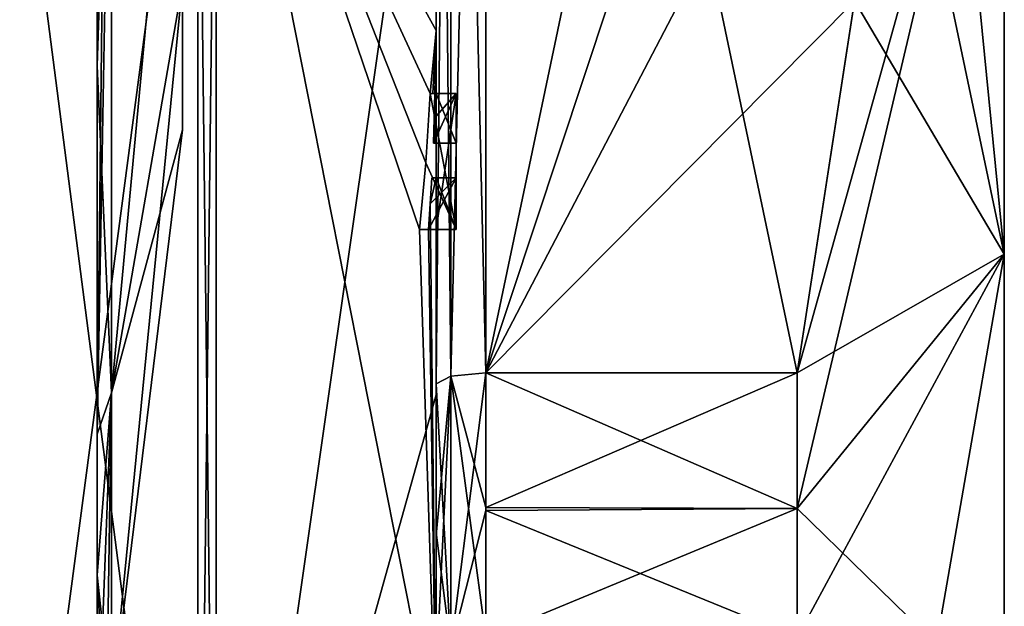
# Model space of a CAD drawing. Extents: x -23 to 470, y -1800 to 0.
# Tile 107 of 256: x 460 to 470, y -1782 to -1776. Entities that reach past the tile are written whole.
import ezdxf

# ---------------------------------------------------------------- set-up
doc = ezdxf.new("R2010")
doc.units = 0
doc.header["$LTSCALE"] = 17.087905
for name, color, linetype in [('681', 7, 'CONTINUOUS'), ('682', 7, 'CONTINUOUS'), ('685', 7, 'CONTINUOUS'), ('688', 7, 'CONTINUOUS'), ('693', 7, 'CONTINUOUS'), ('694', 7, 'CONTINUOUS'), ('695', 7, 'CONTINUOUS'), ('696', 7, 'CONTINUOUS'), ('699', 7, 'CONTINUOUS'), ('700', 7, 'CONTINUOUS'), ('701', 7, 'CONTINUOUS'), ('733', 7, 'CONTINUOUS'), ('734', 7, 'CONTINUOUS'), ('760', 7, 'CONTINUOUS'), ('763', 7, 'CONTINUOUS'), ('773', 7, 'CONTINUOUS'), ('774', 7, 'CONTINUOUS'), ('775', 7, 'CONTINUOUS'), ('776', 7, 'CONTINUOUS'), ('777', 7, 'CONTINUOUS'), ('778', 7, 'CONTINUOUS'), ('779', 7, 'CONTINUOUS'), ('780', 7, 'CONTINUOUS'), ('781', 7, 'CONTINUOUS'), ('782', 7, 'CONTINUOUS'), ('783', 7, 'CONTINUOUS'), ('854', 7, 'CONTINUOUS'), ('857', 7, 'CONTINUOUS'), ('859', 7, 'CONTINUOUS'), ('862', 7, 'CONTINUOUS'), ('864', 7, 'CONTINUOUS'), ('865', 7, 'CONTINUOUS'), ('866', 7, 'CONTINUOUS'), ('867', 7, 'CONTINUOUS')]:
    doc.layers.add(name, color=color, linetype=linetype)

msp = doc.modelspace()

# ---------------------------------------------------------------- linework, layer by layer
at = {"layer": '681', "linetype": 'CONTINUOUS'}
for points in [[(470.1, -1759.5), (470.1, -1761.1745, 6.2494), (470.1, -1784.5), (470.1, -1759.5)], [(470.1, -1761.1745, -6.2494), (470.1, -1759.5), (470.1, -1782.8255, -6.2494), (470.1, -1761.1745, -6.2494)], [(470.1, -1782.8255, -6.2494), (470.1, -1759.5), (470.1, -1784.5), (470.1, -1782.8255, -6.2494)], [(470.1, -1761.1745, 6.2494), (470.1, -1765.7506, 10.8255), (470.1, -1782.8255, 6.2494), (470.1, -1761.1745, 6.2494)], [(470.1, -1784.5), (470.1, -1761.1745, 6.2494), (470.1, -1782.8255, 6.2494), (470.1, -1784.5)], [(470.1, -1765.7506, -10.8255), (470.1, -1761.1745, -6.2494), (470.1, -1778.2494, -10.8255), (470.1, -1765.7506, -10.8255)], [(470.1, -1778.2494, -10.8255), (470.1, -1761.1745, -6.2494), (470.1, -1782.8255, -6.2494), (470.1, -1778.2494, -10.8255)], [(470.1, -1765.7506, 10.8255), (470.1, -1772, 12.5), (470.1, -1778.2494, 10.8255), (470.1, -1765.7506, 10.8255)], [(470.1, -1782.8255, 6.2494), (470.1, -1765.7506, 10.8255), (470.1, -1778.2494, 10.8255), (470.1, -1782.8255, 6.2494)], [(470.1, -1772, -12.5), (470.1, -1765.7506, -10.8255), (470.1, -1778.2494, -10.8255), (470.1, -1772, -12.5)]]:
    msp.add_3dface(points, dxfattribs=at)
at = {"layer": '682', "linetype": 'CONTINUOUS'}
for points in [[(464.9, -1764.5597, 15.95), (464.9, -1779.4403, 15.95), (468.0232, -1764.5597, 15.95), (464.9, -1764.5597, 15.95)], [(468.0232, -1764.5597, 15.95), (464.9, -1779.4403, 15.95), (468.5978, -1768.2917, 15.95), (468.0232, -1764.5597, 15.95)], [(468.5978, -1768.2917, 15.95), (464.9, -1779.4403, 15.95), (468.7857, -1772, 15.95), (468.5978, -1768.2917, 15.95)], [(468.7857, -1772, 15.95), (464.9, -1779.4403, 15.95), (468.5976, -1775.7097, 15.95), (468.7857, -1772, 15.95)], [(468.5976, -1775.7097, 15.95), (464.9, -1779.4403, 15.95), (468.0232, -1779.4403, 15.95), (468.5976, -1775.7097, 15.95)]]:
    msp.add_3dface(points, dxfattribs=at)
at = {"layer": '685', "linetype": 'CONTINUOUS'}
for points in [[(464.9, -1779.4403, -15.95), (464.9, -1764.5597, -15.95), (468.0232, -1779.4403, -15.95), (464.9, -1779.4403, -15.95)], [(468.0232, -1779.4403, -15.95), (464.9, -1764.5597, -15.95), (468.5978, -1775.7083, -15.95), (468.0232, -1779.4403, -15.95)]]:
    msp.add_3dface(points, dxfattribs=at)
at = {"layer": '688', "linetype": 'CONTINUOUS'}
for points in [[(464.4, -1779.5503, -16.45), (464.4, -1765.7364, -16.5), (464.4, -1764.4497, -16.45), (464.4, -1779.5503, -16.45)], [(464.4, -1764.4497, 16.45), (464.4, -1773.0506, 16.5), (464.4, -1779.5503, 16.45), (464.4, -1764.4497, 16.45)], [(464.4, -1766.1297, -16.5), (464.4, -1765.7364, -16.5), (464.4, -1779.5503, -16.45), (464.4, -1766.1297, -16.5)], [(464.4, -1767.5648, -16.5), (464.4, -1766.1297, -16.5), (464.4, -1779.5503, -16.45), (464.4, -1767.5648, -16.5)], [(464.4, -1767.9582, -16.5), (464.4, -1767.5648, -16.5), (464.4, -1779.5503, -16.45), (464.4, -1767.9582, -16.5)], [(464.4, -1769.8781, -16.5), (464.4, -1767.9582, -16.5), (464.4, -1779.5503, -16.45), (464.4, -1769.8781, -16.5)], [(464.4, -1770.2268, -16.5), (464.4, -1769.8781, -16.5), (464.4, -1779.5503, -16.45), (464.4, -1770.2268, -16.5)], [(464.4, -1771.8639, -16.5), (464.4, -1770.2268, -16.5), (464.4, -1779.5503, -16.45), (464.4, -1771.8639, -16.5)], [(464.4, -1772.2828, -16.5), (464.4, -1771.8639, -16.5), (464.4, -1779.5503, -16.45), (464.4, -1772.2828, -16.5)], [(464.4, -1772.1257, 19.4998), (464.4, -1779.6608, 17.9321), (464.4, -1772.1257, 16.7828), (464.4, -1772.1257, 19.4998)], [(464.4, -1772.1257, 16.7828), (464.4, -1779.6608, 17.9321), (464.4, -1773.0506, 16.7828), (464.4, -1772.1257, 16.7828)], [(464.4, -1773.5882, -16.5), (464.4, -1772.2828, -16.5), (464.4, -1779.5503, -16.45), (464.4, -1773.5882, -16.5)], [(464.4, -1773.0506, 16.7828), (464.4, -1779.6608, 17.9321), (464.4, -1773.0506, 16.5), (464.4, -1773.0506, 16.7828)], [(464.4, -1773.0506, 16.5), (464.4, -1779.6608, 17.9321), (464.4, -1779.5503, 16.45), (464.4, -1773.0506, 16.5)], [(464.4, -1775.7888, -16.5), (464.4, -1773.5882, -16.5), (464.4, -1779.5503, -16.45), (464.4, -1775.7888, -16.5)], [(464.4, -1774.8597, -19.2892), (464.4, -1775.7888, -16.7828), (464.4, -1776.0042, -19.0844), (464.4, -1774.8597, -19.2892)], [(464.4, -1775.7888, -16.7828), (464.4, -1775.7888, -16.5), (464.4, -1776.6371, -16.5), (464.4, -1775.7888, -16.7828)], [(464.4, -1776.6371, -16.5), (464.4, -1775.7888, -16.5), (464.4, -1779.5503, -16.45), (464.4, -1776.6371, -16.5)], [(464.4, -1776.0042, -19.0844), (464.4, -1775.7888, -16.7828), (464.4, -1776.6371, -16.5), (464.4, -1776.0042, -19.0844)], [(464.4, -1777.1347, -18.8118), (464.4, -1776.0042, -19.0844), (464.4, -1777.1347, -16.804), (464.4, -1777.1347, -18.8118)], [(464.4, -1777.1347, -16.804), (464.4, -1776.0042, -19.0844), (464.4, -1776.6371, -16.804), (464.4, -1777.1347, -16.804)], [(464.4, -1776.6371, -16.804), (464.4, -1776.0042, -19.0844), (464.4, -1776.6371, -16.5), (464.4, -1776.6371, -16.804)], [(464.4, -1778, -16.5), (464.4, -1776.6371, -16.5), (464.4, -1779.5503, -16.45), (464.4, -1778, -16.5)], [(464.4, -1777.4833, -16.804), (464.4, -1778, -16.804), (464.4, -1777.4833, -18.7132), (464.4, -1777.4833, -16.804)], [(464.4, -1777.4833, -18.7132), (464.4, -1778, -16.804), (464.4, -1779.5503, -16.45), (464.4, -1777.4833, -18.7132)], [(464.4, -1783.1573, -15.9926), (464.4, -1777.4833, -18.7132), (464.4, -1782.471, -14.7638), (464.4, -1783.1573, -15.9926)], [(464.4, -1782.471, -14.7638), (464.4, -1777.4833, -18.7132), (464.4, -1781.0705, -15.663), (464.4, -1782.471, -14.7638)], [(464.4, -1781.0705, -15.663), (464.4, -1777.4833, -18.7132), (464.4, -1779.5503, -16.45), (464.4, -1781.0705, -15.663)], [(464.4, -1778, -16.804), (464.4, -1778, -16.5), (464.4, -1779.5503, -16.45), (464.4, -1778, -16.804)], [(464.4, -1779.5503, 16.45), (464.4, -1779.6608, 17.9321), (464.4, -1781.0392, 15.6813), (464.4, -1779.5503, 16.45)], [(464.4, -1779.6608, 17.9321), (464.4, -1786.0038, 13.5699), (464.4, -1781.0392, 15.6813), (464.4, -1779.6608, 17.9321)], [(464.4, -1781.0392, 15.6813), (464.4, -1786.0038, 13.5699), (464.4, -1782.471, 14.7638), (464.4, -1781.0392, 15.6813)]]:
    msp.add_3dface(points, dxfattribs=at)
at = {"layer": '693', "linetype": 'CONTINUOUS'}
for points in [[(462.1949, -1787.544, 15.544), (464.4, -1772.1257, 19.4998), (462.1949, -1772, 21.9825), (462.1949, -1787.544, 15.544)], [(464.4, -1779.6608, 17.9321), (464.4, -1772.1257, 19.4998), (462.1949, -1787.544, 15.544), (464.4, -1779.6608, 17.9321)], [(464.4, -1786.0038, 13.5699), (464.4, -1779.6608, 17.9321), (462.1949, -1787.544, 15.544), (464.4, -1786.0038, 13.5699)]]:
    msp.add_3dface(points, dxfattribs=at)
at = {"layer": '694', "linetype": 'CONTINUOUS'}
for points in [[(462.1949, -1772, -21.9825), (464.4, -1776.0042, -19.0844), (464.3401, -1776.6371, -19.5), (462.1949, -1772, -21.9825)], [(464.4, -1776.0042, -19.0844), (462.1949, -1772, -21.9825), (464.3913, -1774.8597, -19.5), (464.4, -1776.0042, -19.0844)], [(462.1949, -1772, -21.9825), (464.4, -1783.1573, -15.9926), (462.1949, -1787.544, -15.544), (462.1949, -1772, -21.9825)], [(464.4, -1783.1573, -15.9926), (462.1949, -1772, -21.9825), (464.2315, -1778, -19.5), (464.4, -1783.1573, -15.9926)], [(464.2315, -1778, -19.5), (462.1949, -1772, -21.9825), (464.2952, -1777.3336, -19.5), (464.2315, -1778, -19.5)], [(464.2952, -1777.3336, -19.5), (462.1949, -1772, -21.9825), (464.3401, -1776.6371, -19.5), (464.2952, -1777.3336, -19.5)], [(464.4, -1774.8597, -19.2892), (464.4, -1776.0042, -19.0844), (464.3913, -1774.8597, -19.5), (464.4, -1774.8597, -19.2892)], [(464.3401, -1776.6371, -19.5), (464.4, -1776.0042, -19.0844), (464.3683, -1776.6371, -19.3488), (464.3401, -1776.6371, -19.5)], [(464.3683, -1776.6371, -19.3488), (464.4, -1776.0042, -19.0844), (464.3877, -1776.6371, -19.196), (464.3683, -1776.6371, -19.3488)], [(464.4, -1776.0042, -19.0844), (464.4, -1777.1347, -18.8118), (464.3877, -1776.6371, -19.196), (464.4, -1776.0042, -19.0844)], [(464.3877, -1776.6371, -19.196), (464.4, -1777.1347, -18.8118), (464.3809, -1776.8877, -19.196), (464.3877, -1776.6371, -19.196)], [(464.3723, -1777.1347, -19.196), (464.3809, -1776.8877, -19.196), (464.3931, -1777.1347, -19.0046), (464.3723, -1777.1347, -19.196)], [(464.3809, -1776.8877, -19.196), (464.4, -1777.1347, -18.8118), (464.3931, -1777.1347, -19.0046), (464.3809, -1776.8877, -19.196)], [(464.4, -1777.4833, -18.7132), (464.4, -1783.1573, -15.9926), (464.3417, -1777.7438, -19.196), (464.4, -1777.4833, -18.7132)], [(464.3566, -1777.4833, -19.196), (464.4, -1777.4833, -18.7132), (464.3417, -1777.7438, -19.196), (464.3566, -1777.4833, -19.196)], [(464.3891, -1777.4833, -18.956), (464.4, -1777.4833, -18.7132), (464.3566, -1777.4833, -19.196), (464.3891, -1777.4833, -18.956)], [(464.3417, -1777.7438, -19.196), (464.4, -1783.1573, -15.9926), (464.324, -1778, -19.196), (464.3417, -1777.7438, -19.196)], [(464.324, -1778, -19.196), (464.4, -1783.1573, -15.9926), (464.2315, -1778, -19.5), (464.324, -1778, -19.196)], [(464.2821, -1778, -19.3497), (464.324, -1778, -19.196), (464.2315, -1778, -19.5), (464.2821, -1778, -19.3497)]]:
    msp.add_3dface(points, dxfattribs=at)
at = {"layer": '695', "linetype": 'CONTINUOUS'}
for points in [[(460, -1787.1626, -15.1637), (460, -1772, -21.4438), (462.0094, -1787.535, -15.535), (460, -1787.1626, -15.1637)], [(462.0094, -1787.535, -15.535), (460, -1772, -21.4438), (462.0094, -1772, -21.9698), (462.0094, -1787.535, -15.535)]]:
    msp.add_3dface(points, dxfattribs=at)
at = {"layer": '696', "linetype": 'CONTINUOUS'}
for points in [[(460, -1772, 21.4438), (460, -1787.1626, 15.1637), (462.0094, -1772, 21.9698), (460, -1772, 21.4438)], [(462.0094, -1772, 21.9698), (460, -1787.1626, 15.1637), (462.0094, -1787.535, 15.535), (462.0094, -1772, 21.9698)]]:
    msp.add_3dface(points, dxfattribs=at)
at = {"layer": '699', "linetype": 'CONTINUOUS'}
for points in [[(462.1949, -1787.544, 15.544), (462.1949, -1772, 21.9825), (462.0094, -1787.535, 15.535), (462.1949, -1787.544, 15.544)], [(462.1949, -1772, 21.9825), (462.0094, -1772, 21.9698), (462.0094, -1787.535, 15.535), (462.1949, -1772, 21.9825)]]:
    msp.add_3dface(points, dxfattribs=at)
at = {"layer": '700', "linetype": 'CONTINUOUS'}
for points in [[(462.1949, -1772, -21.9825), (462.1949, -1787.544, -15.544), (462.0094, -1772, -21.9698), (462.1949, -1772, -21.9825)], [(462.1949, -1787.544, -15.544), (462.0094, -1787.535, -15.535), (462.0094, -1772, -21.9698), (462.1949, -1787.544, -15.544)]]:
    msp.add_3dface(points, dxfattribs=at)
at = {"layer": '701', "linetype": 'CONTINUOUS'}
for points in [[(470.1, -1778.2494, 10.8255), (470.1, -1772, 12.5), (468.0232, -1780.8, 15.242), (470.1, -1778.2494, 10.8255)], [(470.1, -1772, 12.5), (468.5976, -1775.7097, 15.95), (468.0232, -1779.4403, 15.95), (470.1, -1772, 12.5)], [(470.1, -1772, 12.5), (468.0232, -1779.4403, 15.95), (468.0232, -1780.8, 15.242), (470.1, -1772, 12.5)], [(470.1, -1778.2494, -10.8255), (468.5978, -1775.7083, -15.95), (468.7857, -1772, -15.95), (470.1, -1778.2494, -10.8255)], [(470.1, -1778.2494, -10.8255), (468.7857, -1772, -15.95), (469.4827, -1772, -14.2402), (470.1, -1778.2494, -10.8255)], [(470.1, -1772, -12.5), (470.1, -1778.2494, -10.8255), (469.4827, -1772, -14.2402), (470.1, -1772, -12.5)], [(470.1, -1778.2494, -10.8255), (468.0232, -1779.4403, -15.95), (468.5978, -1775.7083, -15.95), (470.1, -1778.2494, -10.8255)], [(470.1, -1778.2494, -10.8255), (470.1, -1782.8255, -6.2494), (468.0232, -1780.8, -15.242), (470.1, -1778.2494, -10.8255)], [(468.0232, -1779.4403, -15.95), (470.1, -1778.2494, -10.8255), (468.0232, -1780.8, -15.242), (468.0232, -1779.4403, -15.95)], [(470.1, -1778.2494, 10.8255), (468.0232, -1782.093, 14.4185), (468.7857, -1785.8131, 7.975), (470.1, -1778.2494, 10.8255)], [(468.0232, -1782.093, 14.4185), (470.1, -1778.2494, 10.8255), (468.0232, -1780.8, 15.242), (468.0232, -1782.093, 14.4185)], [(470.1, -1782.8255, 6.2494), (470.1, -1778.2494, 10.8255), (468.7857, -1785.8131, 7.975), (470.1, -1782.8255, 6.2494)], [(470.1, -1782.8255, -6.2494), (468.0232, -1782.093, -14.4185), (468.0232, -1780.8, -15.242), (470.1, -1782.8255, -6.2494)]]:
    msp.add_3dface(points, dxfattribs=at)
at = {"layer": '733', "linetype": 'CONTINUOUS'}
for points in [[(464.6, -1776.6371, -19.5), (464.6, -1776.6371, -19.196), (464.6, -1777.1347, -19.196), (464.6, -1776.6371, -19.5)], [(464.6, -1778, -19.5), (464.6, -1776.6371, -19.5), (464.6, -1778, -19.196), (464.6, -1778, -19.5)], [(464.6, -1778, -19.196), (464.6, -1776.6371, -19.5), (464.6, -1777.4833, -19.196), (464.6, -1778, -19.196)], [(464.6, -1777.4833, -19.196), (464.6, -1776.6371, -19.5), (464.6, -1777.1347, -19.196), (464.6, -1777.4833, -19.196)], [(464.6, -1776.6371, -16.5), (464.6, -1778, -16.5), (464.6, -1776.6371, -16.804), (464.6, -1776.6371, -16.5)], [(464.6, -1776.6371, -16.804), (464.6, -1778, -16.5), (464.6, -1777.1347, -16.804), (464.6, -1776.6371, -16.804)], [(464.6, -1777.4833, -16.804), (464.6, -1777.4833, -19.196), (464.6, -1777.1347, -19.196), (464.6, -1777.4833, -16.804)], [(464.6, -1778, -16.5), (464.6, -1777.4833, -16.804), (464.6, -1777.1347, -16.804), (464.6, -1778, -16.5)], [(464.6, -1777.1347, -16.804), (464.6, -1777.4833, -16.804), (464.6, -1777.1347, -19.196), (464.6, -1777.1347, -16.804)], [(464.6, -1778, -16.804), (464.6, -1777.4833, -16.804), (464.6, -1778, -16.5), (464.6, -1778, -16.804)]]:
    msp.add_3dface(points, dxfattribs=at)
at = {"layer": '734', "linetype": 'CONTINUOUS'}
for points in [[(464.3401, -1776.6371, -19.5), (464.3683, -1776.6371, -19.3488), (464.6, -1776.6371, -19.5), (464.3401, -1776.6371, -19.5)], [(464.3683, -1776.6371, -19.3488), (464.3877, -1776.6371, -19.196), (464.6, -1776.6371, -19.5), (464.3683, -1776.6371, -19.3488)], [(464.3877, -1776.6371, -19.196), (464.6, -1776.6371, -19.196), (464.6, -1776.6371, -19.5), (464.3877, -1776.6371, -19.196)]]:
    msp.add_3dface(points, dxfattribs=at)
at = {"layer": '760', "linetype": 'CONTINUOUS'}
for points in [[(464.4, -1779.5503, -16.45), (464.4, -1764.4497, -16.45), (464.549, -1764.5279, -16.094), (464.4, -1779.5503, -16.45)], [(464.4, -1779.5503, -16.45), (464.549, -1764.5279, -16.094), (464.549, -1779.4721, -16.094), (464.4, -1779.5503, -16.45)], [(464.549, -1764.5279, -16.094), (464.9, -1764.5597, -15.95), (464.549, -1779.4721, -16.094), (464.549, -1764.5279, -16.094)], [(464.9, -1764.5597, -15.95), (464.9, -1779.4403, -15.95), (464.549, -1779.4721, -16.094), (464.9, -1764.5597, -15.95)]]:
    msp.add_3dface(points, dxfattribs=at)
at = {"layer": '763', "linetype": 'CONTINUOUS'}
for points in [[(464.4, -1764.4497, 16.45), (464.4, -1779.5503, 16.45), (464.549, -1779.4721, 16.094), (464.4, -1764.4497, 16.45)], [(464.4, -1764.4497, 16.45), (464.549, -1779.4721, 16.094), (464.549, -1764.5279, 16.094), (464.4, -1764.4497, 16.45)], [(464.9, -1779.4403, 15.95), (464.9, -1764.5597, 15.95), (464.549, -1764.5279, 16.094), (464.9, -1779.4403, 15.95)], [(464.549, -1779.4721, 16.094), (464.9, -1779.4403, 15.95), (464.549, -1764.5279, 16.094), (464.549, -1779.4721, 16.094)]]:
    msp.add_3dface(points, dxfattribs=at)
at = {"layer": '773', "linetype": 'CONTINUOUS'}
for points in [[(464.3809, -1776.8877, -19.196), (464.3723, -1777.1347, -19.196), (464.6, -1776.6371, -19.196), (464.3809, -1776.8877, -19.196)], [(464.6, -1776.6371, -19.196), (464.3723, -1777.1347, -19.196), (464.6, -1777.1347, -19.196), (464.6, -1776.6371, -19.196)], [(464.3877, -1776.6371, -19.196), (464.3809, -1776.8877, -19.196), (464.6, -1776.6371, -19.196), (464.3877, -1776.6371, -19.196)]]:
    msp.add_3dface(points, dxfattribs=at)
at = {"layer": '774', "linetype": 'CONTINUOUS'}
for points in [[(464.3723, -1777.1347, -19.196), (464.3931, -1777.1347, -19.0046), (464.6, -1777.1347, -19.196), (464.3723, -1777.1347, -19.196)], [(464.3931, -1777.1347, -19.0046), (464.4, -1777.1347, -18.8118), (464.6, -1777.1347, -19.196), (464.3931, -1777.1347, -19.0046)], [(464.4, -1777.1347, -18.8118), (464.4, -1777.1347, -16.804), (464.6, -1777.1347, -19.196), (464.4, -1777.1347, -18.8118)], [(464.4, -1777.1347, -16.804), (464.6, -1777.1347, -16.804), (464.6, -1777.1347, -19.196), (464.4, -1777.1347, -16.804)]]:
    msp.add_3dface(points, dxfattribs=at)
at = {"layer": '775', "linetype": 'CONTINUOUS'}
for points in [[(464.4, -1777.1347, -16.804), (464.4, -1776.6371, -16.804), (464.6, -1777.1347, -16.804), (464.4, -1777.1347, -16.804)], [(464.4, -1776.6371, -16.804), (464.6, -1776.6371, -16.804), (464.6, -1777.1347, -16.804), (464.4, -1776.6371, -16.804)]]:
    msp.add_3dface(points, dxfattribs=at)
at = {"layer": '776', "linetype": 'CONTINUOUS'}
for points in [[(464.4, -1776.6371, -16.804), (464.4, -1776.6371, -16.5), (464.6, -1776.6371, -16.804), (464.4, -1776.6371, -16.804)], [(464.4, -1776.6371, -16.5), (464.6, -1776.6371, -16.5), (464.6, -1776.6371, -16.804), (464.4, -1776.6371, -16.5)]]:
    msp.add_3dface(points, dxfattribs=at)
at = {"layer": '777', "linetype": 'CONTINUOUS'}
for points in [[(464.4, -1776.6371, -16.5), (464.4, -1778, -16.5), (464.6, -1776.6371, -16.5), (464.4, -1776.6371, -16.5)], [(464.4, -1778, -16.5), (464.6, -1778, -16.5), (464.6, -1776.6371, -16.5), (464.4, -1778, -16.5)]]:
    msp.add_3dface(points, dxfattribs=at)
at = {"layer": '778', "linetype": 'CONTINUOUS'}
for points in [[(464.4, -1778, -16.5), (464.4, -1778, -16.804), (464.6, -1778, -16.5), (464.4, -1778, -16.5)], [(464.4, -1778, -16.804), (464.6, -1778, -16.804), (464.6, -1778, -16.5), (464.4, -1778, -16.804)]]:
    msp.add_3dface(points, dxfattribs=at)
at = {"layer": '779', "linetype": 'CONTINUOUS'}
for points in [[(464.4, -1778, -16.804), (464.4, -1777.4833, -16.804), (464.6, -1778, -16.804), (464.4, -1778, -16.804)], [(464.4, -1777.4833, -16.804), (464.6, -1777.4833, -16.804), (464.6, -1778, -16.804), (464.4, -1777.4833, -16.804)]]:
    msp.add_3dface(points, dxfattribs=at)
at = {"layer": '780', "linetype": 'CONTINUOUS'}
for points in [[(464.3891, -1777.4833, -18.956), (464.3566, -1777.4833, -19.196), (464.6, -1777.4833, -19.196), (464.3891, -1777.4833, -18.956)], [(464.4, -1777.4833, -18.7132), (464.3891, -1777.4833, -18.956), (464.6, -1777.4833, -16.804), (464.4, -1777.4833, -18.7132)], [(464.3891, -1777.4833, -18.956), (464.6, -1777.4833, -19.196), (464.6, -1777.4833, -16.804), (464.3891, -1777.4833, -18.956)], [(464.4, -1777.4833, -16.804), (464.4, -1777.4833, -18.7132), (464.6, -1777.4833, -16.804), (464.4, -1777.4833, -16.804)]]:
    msp.add_3dface(points, dxfattribs=at)
at = {"layer": '781', "linetype": 'CONTINUOUS'}
for points in [[(464.3417, -1777.7438, -19.196), (464.324, -1778, -19.196), (464.6, -1777.4833, -19.196), (464.3417, -1777.7438, -19.196)], [(464.324, -1778, -19.196), (464.6, -1778, -19.196), (464.6, -1777.4833, -19.196), (464.324, -1778, -19.196)], [(464.3566, -1777.4833, -19.196), (464.3417, -1777.7438, -19.196), (464.6, -1777.4833, -19.196), (464.3566, -1777.4833, -19.196)]]:
    msp.add_3dface(points, dxfattribs=at)
at = {"layer": '782', "linetype": 'CONTINUOUS'}
for points in [[(464.2821, -1778, -19.3497), (464.2315, -1778, -19.5), (464.6, -1778, -19.5), (464.2821, -1778, -19.3497)], [(464.324, -1778, -19.196), (464.2821, -1778, -19.3497), (464.6, -1778, -19.5), (464.324, -1778, -19.196)], [(464.324, -1778, -19.196), (464.6, -1778, -19.5), (464.6, -1778, -19.196), (464.324, -1778, -19.196)]]:
    msp.add_3dface(points, dxfattribs=at)
at = {"layer": '783', "linetype": 'CONTINUOUS'}
for points in [[(464.2952, -1777.3336, -19.5), (464.3401, -1776.6371, -19.5), (464.6, -1778, -19.5), (464.2952, -1777.3336, -19.5)], [(464.3401, -1776.6371, -19.5), (464.6, -1776.6371, -19.5), (464.6, -1778, -19.5), (464.3401, -1776.6371, -19.5)], [(464.2315, -1778, -19.5), (464.2952, -1777.3336, -19.5), (464.6, -1778, -19.5), (464.2315, -1778, -19.5)]]:
    msp.add_3dface(points, dxfattribs=at)
at = {"layer": '854', "linetype": 'CONTINUOUS'}
for points in [[(468.0232, -1779.4403, 15.95), (464.9, -1779.4403, 15.95), (464.9, -1780.7905, 15.2475), (468.0232, -1779.4403, 15.95)], [(468.0232, -1780.8, 15.242), (468.0232, -1779.4403, 15.95), (464.9, -1780.7905, 15.2475), (468.0232, -1780.8, 15.242)], [(464.9, -1779.4403, -15.95), (468.0232, -1779.4403, -15.95), (468.0232, -1780.8, -15.242), (464.9, -1779.4403, -15.95)], [(464.9, -1779.4403, -15.95), (468.0232, -1780.8, -15.242), (464.9, -1780.8189, -15.2311), (464.9, -1779.4403, -15.95)], [(464.9, -1782.093, 14.4185), (468.0232, -1780.8, 15.242), (464.9, -1780.7905, 15.2475), (464.9, -1782.093, 14.4185)], [(464.9, -1782.093, 14.4185), (468.0232, -1782.093, 14.4185), (468.0232, -1780.8, 15.242), (464.9, -1782.093, 14.4185)], [(468.0232, -1780.8, -15.242), (468.0232, -1782.093, -14.4185), (464.9, -1780.8189, -15.2311), (468.0232, -1780.8, -15.242)], [(468.0232, -1782.093, -14.4185), (464.9, -1782.093, -14.4185), (464.9, -1780.8189, -15.2311), (468.0232, -1782.093, -14.4185)]]:
    msp.add_3dface(points, dxfattribs=at)
at = {"layer": '857', "linetype": 'CONTINUOUS'}
for points in [[(464.4, -1779.5503, 16.45), (464.549, -1782.2017, 14.518), (464.549, -1779.4721, 16.094), (464.4, -1779.5503, 16.45)], [(464.9, -1780.7905, 15.2475), (464.9, -1779.4403, 15.95), (464.549, -1779.4721, 16.094), (464.9, -1780.7905, 15.2475)], [(464.9, -1782.093, 14.4185), (464.9, -1780.7905, 15.2475), (464.549, -1779.4721, 16.094), (464.9, -1782.093, 14.4185)], [(464.549, -1782.2017, 14.518), (464.9, -1782.093, 14.4185), (464.549, -1779.4721, 16.094), (464.549, -1782.2017, 14.518)], [(464.4, -1779.5503, 16.45), (464.4, -1781.0392, 15.6813), (464.549, -1782.2017, 14.518), (464.4, -1779.5503, 16.45)], [(464.4, -1781.0392, 15.6813), (464.4, -1782.471, 14.7638), (464.549, -1782.2017, 14.518), (464.4, -1781.0392, 15.6813)]]:
    msp.add_3dface(points, dxfattribs=at)
at = {"layer": '859', "linetype": 'CONTINUOUS'}
for points in [[(464.4, -1782.471, -14.7638), (464.4, -1781.0705, -15.663), (464.549, -1779.4721, -16.094), (464.4, -1782.471, -14.7638)], [(464.4, -1782.471, -14.7638), (464.549, -1779.4721, -16.094), (464.549, -1782.2017, -14.518), (464.4, -1782.471, -14.7638)], [(464.4, -1781.0705, -15.663), (464.4, -1779.5503, -16.45), (464.549, -1779.4721, -16.094), (464.4, -1781.0705, -15.663)], [(464.9, -1779.4403, -15.95), (464.9, -1780.8189, -15.2311), (464.549, -1782.2017, -14.518), (464.9, -1779.4403, -15.95)], [(464.549, -1779.4721, -16.094), (464.9, -1779.4403, -15.95), (464.549, -1782.2017, -14.518), (464.549, -1779.4721, -16.094)], [(464.9, -1780.8189, -15.2311), (464.9, -1782.093, -14.4185), (464.549, -1782.2017, -14.518), (464.9, -1780.8189, -15.2311)]]:
    msp.add_3dface(points, dxfattribs=at)
at = {"layer": '862', "linetype": 'CONTINUOUS'}
msp.add_3dface([(461.857, -1776.9998), (461.857, -1775.536, 3.5349), (461.857, -1775.536, -3.5349), (461.857, -1776.9998)], dxfattribs=at)
at = {"layer": '864', "linetype": 'CONTINUOUS'}
for points in [[(461.1443, -1772, 10.8047), (461.857, -1775.536, 3.5349), (461.1443, -1779.64, 7.6401), (461.1443, -1772, 10.8047)], [(461.857, -1775.536, -3.5349), (461.857, -1772, -5), (461.1443, -1779.64, -7.6401), (461.857, -1775.536, -3.5349)], [(461.857, -1772, -5), (461.1443, -1772, -10.8047), (461.1443, -1779.64, -7.6401), (461.857, -1772, -5)], [(461.857, -1775.536, 3.5349), (461.857, -1776.9998), (461.1443, -1779.64, 7.6401), (461.857, -1775.536, 3.5349)], [(461.857, -1776.9998), (461.857, -1775.536, -3.5349), (461.1443, -1782.8047), (461.857, -1776.9998)], [(461.1443, -1782.8047), (461.857, -1775.536, -3.5349), (461.1443, -1779.64, -7.6401), (461.1443, -1782.8047)], [(461.1443, -1779.64, 7.6401), (461.857, -1776.9998), (461.1443, -1782.8047), (461.1443, -1779.64, 7.6401)]]:
    msp.add_3dface(points, dxfattribs=at)
at = {"layer": '865', "linetype": 'CONTINUOUS'}
for points in [[(461, -1769.7777, 11.1687), (461.1443, -1772, 10.8047), (461, -1776.3586, 10.5205), (461, -1769.7777, 11.1687)], [(461.1443, -1772, 10.8047), (461.1443, -1779.64, 7.6401), (461, -1776.3586, 10.5205), (461.1443, -1772, 10.8047)], [(461, -1776.3586, 10.5205), (461.1443, -1779.64, 7.6401), (461, -1781.4681, 6.327), (461, -1776.3586, 10.5205)], [(461.1443, -1779.64, 7.6401), (461.1443, -1782.8047), (461, -1781.4681, 6.327), (461.1443, -1779.64, 7.6401)], [(461.1443, -1782.8047), (461.0897, -1783.1005, 0), (461, -1781.4681, 6.327), (461.1443, -1782.8047)], [(461.0897, -1783.1005, 0), (461, -1783.3877, 0), (461, -1781.4681, 6.327), (461.0897, -1783.1005, 0)]]:
    msp.add_3dface(points, dxfattribs=at)
at = {"layer": '866', "linetype": 'CONTINUOUS'}
for points in [[(461, -1772, -11.3877), (461, -1780.0523, -8.0523), (461.0897, -1772, -11.1005), (461, -1772, -11.3877)], [(461.1443, -1779.64, -7.6401), (461.1443, -1772, -10.8047), (461, -1780.0523, -8.0523), (461.1443, -1779.64, -7.6401)], [(461, -1780.0523, -8.0523), (461.1443, -1772, -10.8047), (461.0897, -1772, -11.1005), (461, -1780.0523, -8.0523)], [(461, -1783.3877, 0), (461.1443, -1779.64, -7.6401), (461, -1780.0523, -8.0523), (461, -1783.3877, 0)], [(461.1443, -1779.64, -7.6401), (461, -1783.3877, 0), (461.0897, -1783.1005, 0), (461.1443, -1779.64, -7.6401)], [(461.1443, -1782.8047), (461.1443, -1779.64, -7.6401), (461.0897, -1783.1005, 0), (461.1443, -1782.8047)]]:
    msp.add_3dface(points, dxfattribs=at)
at = {"layer": '867', "linetype": 'CONTINUOUS'}
for points in [[(461, -1760.8313, 2.2223), (461, -1763.9478, 8.0522), (461, -1781.4681, 6.327), (461, -1760.8313, 2.2223)], [(461, -1783.3877, 0), (461, -1760.8313, 2.2223), (461, -1781.4681, 6.327), (461, -1783.3877, 0)], [(461, -1783.3877, 0), (461, -1761.4795, -4.3586), (461, -1760.8313, 2.2223), (461, -1783.3877, 0)], [(461, -1780.0523, -8.0523), (461, -1765.673, -9.4681), (461, -1761.4795, -4.3586), (461, -1780.0523, -8.0523)], [(461, -1783.3877, 0), (461, -1780.0523, -8.0523), (461, -1761.4795, -4.3586), (461, -1783.3877, 0)], [(461, -1763.9478, 8.0522), (461, -1776.3586, 10.5205), (461, -1781.4681, 6.327), (461, -1763.9478, 8.0522)], [(461, -1763.9478, 8.0522), (461, -1769.7777, 11.1687), (461, -1776.3586, 10.5205), (461, -1763.9478, 8.0522)], [(461, -1780.0523, -8.0523), (461, -1772, -11.3877), (461, -1765.673, -9.4681), (461, -1780.0523, -8.0523)]]:
    msp.add_3dface(points, dxfattribs=at)

doc.saveas('drawing.dxf')
